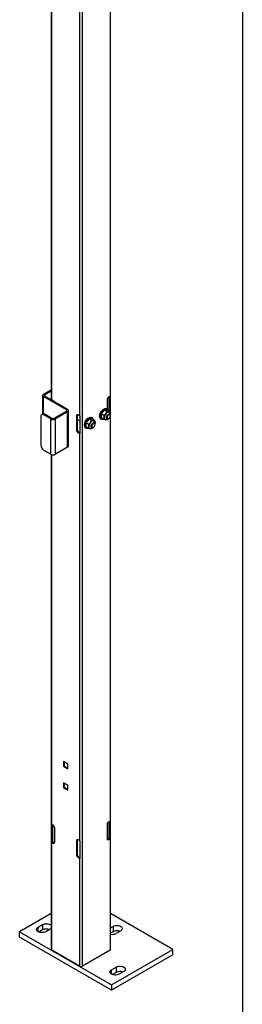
# Model space of a CAD drawing. Header units: inches. Extents: x 0.2 to 10.8, y 0.2 to 8.2.
# Tile 36 of 42: x 10.214 to 10.75, y 3.834 to 6.199. Entities that reach past the tile are written whole.
import ezdxf

# ---------------------------------------------------------------- set-up
doc = ezdxf.new("R2010")
doc.units = ezdxf.units.IN
doc.header["$MEASUREMENT"] = 0
doc.layers.add('TEXT', color=140, linetype='Continuous', lineweight=25)

msp = doc.modelspace()

# ---------------------------------------------------------------- linework, layer by layer
for p, q in [((10.28998, 6.38536), (10.28998, 5.28612)), ((10.43315, 3.96551), (10.43315, 6.38536)), ((10.3651, 3.92503), (10.3651, 6.34488)), ((10.43169, 6.27275), (10.43169, 5.2946)), ((10.29145, 5.2861), (10.29145, 6.26424)), ((10.35803, 6.2258), (10.35803, 5.24766)), ((10.27136, 5.299), (10.28998, 5.30975)), ((10.28998, 5.30634), (10.27431, 5.2973)), ((10.26938, 5.29623), (10.26938, 5.2512)), ((10.32661, 5.26158), (10.27136, 5.29347)), ((10.27136, 5.2521), (10.27136, 5.29347)), ((10.27431, 5.2973), (10.27431, 5.29517)), ((10.27431, 5.29517), (10.32955, 5.26328)), ((10.29091, 5.28559), (10.29091, 5.28646)), ((10.29469, 5.28422), (10.29145, 5.2861)), ((10.29266, 5.28457), (10.29266, 5.28539)), ((10.29316, 5.28511), (10.29316, 5.28429)), ((10.42462, 5.2861), (10.42462, 5.26402)), ((10.43169, 5.2946), (10.42845, 5.29273)), ((10.42998, 5.2578), (10.42998, 5.29362)), ((10.43047, 5.2939), (10.43047, 5.25752)), ((10.43223, 5.29497), (10.43223, 5.25334)), ((10.27021, 5.25168), (10.26726, 5.24998)), ((10.27247, 5.24946), (10.27541, 5.25116)), ((10.27541, 5.25116), (10.29199, 5.24159)), ((10.29714, 5.24159), (10.32661, 5.2586)), ((10.32955, 5.2569), (10.30009, 5.23989)), ((10.32661, 5.26158), (10.32661, 5.2586)), ((10.32955, 5.17184), (10.32955, 5.2569)), ((10.33184, 5.17503), (10.33184, 5.26009)), ((10.41799, 5.26113), (10.41062, 5.25197)), ((10.41707, 5.24824), (10.41062, 5.25197)), ((10.41062, 5.25197), (10.41062, 5.24215)), ((10.41799, 5.26113), (10.42444, 5.25741)), ((10.42535, 5.26047), (10.41799, 5.26113)), ((10.42515, 5.26371), (10.42397, 5.26439)), ((10.4318, 5.25675), (10.42535, 5.26047)), ((10.43102, 5.25143), (10.42841, 5.25294)), ((10.43246, 5.25146), (10.43218, 5.24952)), ((10.2651, 5.24521), (10.2651, 5.17716)), ((10.28904, 5.23989), (10.27247, 5.24946)), ((10.28904, 5.15484), (10.28904, 5.23989)), ((10.30009, 5.15484), (10.30009, 5.23989)), ((10.35267, 5.2483), (10.35096, 5.24732)), ((10.35096, 5.24732), (10.35096, 5.21363)), ((10.35267, 5.2483), (10.35267, 5.21462)), ((10.35267, 5.23885), (10.35867, 5.23539)), ((10.35803, 5.24766), (10.35479, 5.24953)), ((10.35867, 5.24735), (10.35867, 5.20482)), ((10.38116, 5.23987), (10.3738, 5.23071)), ((10.38025, 5.22698), (10.3738, 5.23071)), ((10.3738, 5.23071), (10.3738, 5.22089)), ((10.38116, 5.23987), (10.38761, 5.23615)), ((10.38853, 5.23921), (10.38116, 5.23987)), ((10.38832, 5.24245), (10.38714, 5.24313)), ((10.39498, 5.23549), (10.38853, 5.23921)), ((10.39419, 5.23017), (10.39158, 5.23168)), ((10.39563, 5.2302), (10.39535, 5.22826)), ((10.40965, 5.23959), (10.41083, 5.23891)), ((10.41707, 5.23842), (10.41062, 5.24215)), ((10.42179, 5.24147), (10.4244, 5.23996)), ((10.42668, 5.23994), (10.42444, 5.23776)), ((10.42771, 5.24029), (10.4286, 5.2408)), ((10.43169, 5.24443), (10.43169, 4.27393)), ((10.43239, 5.24738), (10.43239, 5.2484)), ((10.35096, 5.21363), (10.35267, 5.21462)), ((10.3565, 5.20799), (10.35479, 5.207)), ((10.35479, 5.207), (10.35803, 5.20513)), ((10.3565, 5.20799), (10.35867, 5.20673)), ((10.35803, 5.20513), (10.35803, 4.22698)), ((10.37282, 5.21832), (10.374, 5.21764)), ((10.38025, 5.21716), (10.3738, 5.22089)), ((10.38496, 5.22021), (10.38757, 5.2187)), ((10.38986, 5.21868), (10.38761, 5.2165)), ((10.39088, 5.21903), (10.39177, 5.21954)), ((10.39556, 5.22612), (10.39556, 5.22714)), ((10.28904, 5.15484), (10.27247, 5.1644)), ((10.32955, 5.17184), (10.30009, 5.15484)), ((10.28998, 5.15437), (10.28998, 3.96551)), ((10.29145, 4.26542), (10.29145, 5.15389)), ((10.3298, 4.41073), (10.31968, 4.41658)), ((10.31968, 4.41658), (10.31968, 4.40488)), ((10.31968, 4.40488), (10.32138, 4.40587)), ((10.31968, 4.40488), (10.3298, 4.39904)), ((10.32138, 4.41559), (10.32138, 4.40587)), ((10.32138, 4.40587), (10.3298, 4.40101)), ((10.3298, 4.39904), (10.3298, 4.41073)), ((10.3298, 4.3597), (10.31968, 4.36554)), ((10.31968, 4.36554), (10.31968, 4.35385)), ((10.31968, 4.35385), (10.32138, 4.35484)), ((10.31968, 4.35385), (10.3298, 4.348)), ((10.32138, 4.36456), (10.32138, 4.35484)), ((10.32138, 4.35484), (10.3298, 4.34998)), ((10.3298, 4.348), (10.3298, 4.3597)), ((10.29091, 4.22326), (10.29091, 4.26579)), ((10.29469, 4.26355), (10.29145, 4.26542)), ((10.29266, 4.22427), (10.29266, 4.26472)), ((10.29316, 4.26443), (10.29316, 4.22388)), ((10.42462, 4.26542), (10.42462, 4.23174)), ((10.43169, 4.27393), (10.42845, 4.27205)), ((10.42998, 4.23238), (10.42998, 4.27294)), ((10.43047, 4.27322), (10.43047, 4.23278)), ((10.43223, 4.27429), (10.43223, 4.23177)), ((10.29852, 4.22323), (10.29852, 4.25691)), ((10.29091, 4.22326), (10.29266, 4.22427)), ((10.29145, 3.96347), (10.29145, 4.22289)), ((10.29145, 4.22289), (10.29469, 4.22102)), ((10.29316, 4.22388), (10.2964, 4.22201)), ((10.29469, 4.22102), (10.2964, 4.22201)), ((10.35267, 4.22763), (10.35096, 4.22664)), ((10.35096, 4.22664), (10.35096, 4.19296)), ((10.35267, 4.22763), (10.35267, 4.19394)), ((10.35803, 4.22698), (10.35479, 4.22885)), ((10.35867, 4.22667), (10.35867, 4.18414)), ((10.42674, 4.23051), (10.42998, 4.23238)), ((10.42845, 4.22953), (10.42674, 4.23051)), ((10.42845, 4.22953), (10.43169, 4.2314)), ((10.43223, 4.23177), (10.43047, 4.23278)), ((10.43169, 4.2314), (10.43169, 3.96347)), ((10.35096, 4.19296), (10.35267, 4.19394)), ((10.3565, 4.18731), (10.35479, 4.18632)), ((10.3565, 4.18731), (10.35867, 4.18606)), ((10.35479, 4.18632), (10.35803, 4.18445)), ((10.35803, 4.18445), (10.35803, 3.92503)), ((10.28998, 4.05175), (10.21425, 4.00803)), ((10.58254, 3.96551), (10.43315, 4.05175)), ((10.25845, 4.01866), (10.2695, 4.02504)), ((10.2695, 4.02504), (10.2695, 4.01228)), ((10.21425, 3.99527), (10.21425, 4.00803)), ((10.21425, 4.00803), (10.43522, 3.88047)), ((10.25845, 4.00803), (10.25845, 4.01866)), ((10.2695, 4.01228), (10.26048, 4.00708)), ((10.28791, 4.01441), (10.27686, 4.00803)), ((10.43315, 4.01747), (10.43891, 4.02079)), ((10.43891, 4.00803), (10.43315, 4.00471)), ((10.43891, 4.02079), (10.43891, 4.00803)), ((10.45732, 4.01016), (10.44627, 4.00378)), ((10.43522, 3.86771), (10.21425, 3.99527)), ((10.35803, 3.92503), (10.29145, 3.96347)), ((10.43169, 3.96347), (10.3651, 3.92503)), ((10.43522, 3.88047), (10.58254, 3.96551)), ((10.58254, 3.95275), (10.43522, 3.86771)), ((10.58254, 3.95275), (10.58254, 3.96551)), ((10.43522, 3.91661), (10.44627, 3.92299)), ((10.43522, 3.90598), (10.43522, 3.91661)), ((10.44627, 3.91023), (10.43725, 3.90502)), ((10.44627, 3.92299), (10.44627, 3.91023)), ((10.46469, 3.91236), (10.45364, 3.90598)), ((10.43522, 3.88047), (10.43522, 3.86771))]:
    msp.add_line(p, q)
at = {"flags": 128}
for points in [[(10.40668, 5.24614), (10.40689, 5.24862), (10.4075, 5.25123), (10.4085, 5.25387), (10.40983, 5.25644), (10.41145, 5.25882), (10.41329, 5.26093), (10.41528, 5.26266), (10.41732, 5.26397), (10.41935, 5.26478), (10.42127, 5.26506), (10.42301, 5.26482), (10.42397, 5.26439)], [(10.40786, 5.24546), (10.40807, 5.24794), (10.40868, 5.25055), (10.40968, 5.25319), (10.41101, 5.25576), (10.41263, 5.25814), (10.41447, 5.26025), (10.41646, 5.26198), (10.4185, 5.26329), (10.42053, 5.2641), (10.42245, 5.26438), (10.42419, 5.26414), (10.42567, 5.26336), (10.42684, 5.2621), (10.42765, 5.26039), (10.42799, 5.25895)], [(10.42771, 5.2511), (10.42909, 5.25166), (10.43035, 5.25168), (10.43137, 5.25118), (10.43207, 5.25019), (10.43238, 5.24879), (10.43239, 5.2484)], [(10.43246, 5.25146), (10.4324, 5.25031), (10.43228, 5.24949)], [(10.36985, 5.22488), (10.37006, 5.22736), (10.37068, 5.22997), (10.37167, 5.23261), (10.373, 5.23518), (10.37462, 5.23756), (10.37646, 5.23967), (10.37845, 5.2414), (10.3805, 5.24271), (10.38252, 5.24352), (10.38444, 5.2438), (10.38618, 5.24356), (10.38714, 5.24313)], [(10.37103, 5.2242), (10.37124, 5.22668), (10.37185, 5.22929), (10.37285, 5.23193), (10.37418, 5.2345), (10.3758, 5.23688), (10.37764, 5.23899), (10.37963, 5.24072), (10.38167, 5.24203), (10.3837, 5.24284), (10.38562, 5.24312), (10.38736, 5.24288), (10.38885, 5.2421), (10.39002, 5.24084), (10.39082, 5.23913), (10.39116, 5.23769)], [(10.39088, 5.21903), (10.39019, 5.21869), (10.38885, 5.21839), (10.3877, 5.21864), (10.38683, 5.21939), (10.38632, 5.2206), (10.38622, 5.22215), (10.38653, 5.2239), (10.38722, 5.22569), (10.38825, 5.22738), (10.3895, 5.2288), (10.39088, 5.22984), (10.39088, 5.22984)], [(10.39177, 5.22831), (10.39053, 5.22736), (10.38944, 5.22604), (10.38859, 5.22449), (10.38809, 5.22288), (10.38798, 5.22138), (10.38829, 5.22016), (10.38897, 5.21934), (10.38996, 5.21903), (10.39114, 5.21924), (10.39239, 5.21996), (10.39357, 5.22111), (10.39456, 5.22257), (10.39524, 5.22417), (10.39555, 5.22575), (10.39545, 5.22713), (10.39495, 5.22816), (10.3941, 5.22873), (10.393, 5.22878), (10.39177, 5.22831)], [(10.39088, 5.22984), (10.39226, 5.2304), (10.39352, 5.23042), (10.39454, 5.22992), (10.39524, 5.22893), (10.39555, 5.22753), (10.39556, 5.22714)], [(10.39563, 5.2302), (10.39557, 5.22905), (10.39546, 5.22823)], [(10.41637, 5.23883), (10.41447, 5.23831), (10.41263, 5.23829), (10.41101, 5.2388), (10.40968, 5.23983), (10.40868, 5.24132), (10.40807, 5.24323), (10.40786, 5.24546)], [(10.42771, 5.24029), (10.42701, 5.23995), (10.42568, 5.23966), (10.42453, 5.2399), (10.42366, 5.24065), (10.42315, 5.24186), (10.42304, 5.24341), (10.42336, 5.24516), (10.42405, 5.24695), (10.42508, 5.24864), (10.42633, 5.25006), (10.42771, 5.2511), (10.42771, 5.2511)], [(10.4286, 5.24957), (10.42736, 5.24862), (10.42626, 5.2473), (10.42542, 5.24575), (10.42492, 5.24414), (10.42481, 5.24264), (10.42512, 5.24142), (10.4258, 5.2406), (10.42679, 5.24029), (10.42797, 5.2405), (10.42922, 5.24122), (10.4304, 5.24237), (10.43139, 5.24383), (10.43207, 5.24543), (10.43238, 5.24701), (10.43228, 5.24839), (10.43177, 5.24942), (10.43093, 5.24999), (10.42983, 5.25004), (10.4286, 5.24957)], [(10.37954, 5.21757), (10.37764, 5.21705), (10.3758, 5.21703), (10.37418, 5.21754), (10.37285, 5.21857), (10.37185, 5.22006), (10.37124, 5.22197), (10.37103, 5.2242)], [(10.2695, 4.02504), (10.27178, 4.02609), (10.2744, 4.02682), (10.27725, 4.0272), (10.28016, 4.0272), (10.283, 4.02682), (10.28563, 4.02609), (10.28791, 4.02504), (10.28973, 4.02372), (10.28998, 4.02348)], [(10.43891, 4.02079), (10.44119, 4.02184), (10.44381, 4.02257), (10.44666, 4.02294), (10.44957, 4.02294), (10.45242, 4.02257), (10.45504, 4.02184), (10.45732, 4.02079), (10.45914, 4.01947), (10.46041, 4.01796), (10.46105, 4.01632), (10.46105, 4.01463), (10.46041, 4.01299), (10.45914, 4.01147), (10.45732, 4.01016)], [(10.27686, 4.00803), (10.27458, 4.00698), (10.27196, 4.00625), (10.26911, 4.00588), (10.2662, 4.00588), (10.26335, 4.00625), (10.26073, 4.00698), (10.25845, 4.00803), (10.25663, 4.00935), (10.25537, 4.01086), (10.25472, 4.01251), (10.25472, 4.01419), (10.25537, 4.01583), (10.25663, 4.01735), (10.25845, 4.01866)], [(10.28998, 4.01597), (10.28973, 4.01573), (10.28791, 4.01441)], [(10.45364, 3.90598), (10.45136, 3.90493), (10.44873, 3.9042), (10.44589, 3.90383), (10.44297, 3.90383), (10.44013, 3.9042), (10.4375, 3.90493), (10.43522, 3.90598), (10.43341, 3.9073), (10.43214, 3.90881), (10.43149, 3.91045), (10.43149, 3.91214), (10.43214, 3.91378), (10.43341, 3.9153), (10.43522, 3.91661)], [(10.44627, 3.92299), (10.44855, 3.92404), (10.45118, 3.92477), (10.45402, 3.92514), (10.45694, 3.92514), (10.45978, 3.92477), (10.46241, 3.92404), (10.46469, 3.92299), (10.46651, 3.92167), (10.46777, 3.92016), (10.46842, 3.91852), (10.46842, 3.91683), (10.46777, 3.91519), (10.46651, 3.91368), (10.46469, 3.91236)]]:
    msp.add_lwpolyline(points, dxfattribs=at)
for centre, radius, start, end in [((10.27241, 5.29623), 0.00296, 110.78342, 249.21658), ((10.27471, 5.29623), 0.00114, 110.78342, 249.21658), ((10.2935, 5.28968), 0.00413, 231.13055, 240.19892), ((10.29073, 5.27782), 0.00753, 34.86623, 58.29636), ((10.43293, 5.28572), 0.00832, 122.60548, 177.39452), ((10.42963, 5.29819), 0.00413, 299.80108, 308.86945), ((10.27236, 5.2469), 0.00524, 54.38242, 114.30712), ((10.32604, 5.26009), 0.00159, 290.78342, 69.21658), ((10.32834, 5.26009), 0.00341, 290.78342, 69.21658), ((10.4337, 5.24222), 0.01599, 140.22793, 177.36071), ((10.42935, 5.24721), 0.00951, 93.42954, 146.56509), ((10.42794, 5.25219), 0.00458, 350.74812, 79.45322), ((10.26959, 5.24593), 0.00455, 50.79671, 189.21404), ((10.29456, 5.25055), 0.01201, 242.60967, 297.39033), ((10.29456, 5.24657), 0.0056, 242.60967, 297.39033), ((10.3533, 5.24769), 0.00237, 50.79671, 189.21404), ((10.35604, 5.24844), 0.00337, 151.50744, 182.33558), ((10.36068, 5.25226), 0.00531, 240.15548, 247.82929), ((10.39687, 5.22096), 0.01599, 140.22793, 177.36071), ((10.39252, 5.22595), 0.00951, 93.42954, 146.56509), ((10.39111, 5.23093), 0.00458, 350.74812, 79.45322), ((10.41381, 5.24542), 0.00717, 174.20154, 234.48628), ((10.42225, 5.24222), 0.00458, 170.74812, 259.45322), ((10.42138, 5.24546), 0.00775, 270.25435, 313.47335), ((10.35928, 5.21401), 0.00832, 182.60548, 237.39452), ((10.36099, 5.215), 0.00832, 182.60548, 237.39452), ((10.36068, 5.20973), 0.00531, 240.15548, 247.82929), ((10.37698, 5.22416), 0.00717, 174.20154, 234.48628), ((10.38542, 5.22096), 0.00458, 170.74812, 259.45322), ((10.38455, 5.2242), 0.00775, 270.25435, 313.47335), ((10.28109, 5.17789), 0.01601, 182.60548, 237.39452), ((10.32793, 5.17542), 0.00393, 294.37466, 354.3052), ((10.29456, 5.1655), 0.01201, 242.60967, 297.39033), ((10.2935, 4.26901), 0.00413, 231.13055, 240.19892), ((10.2902, 4.25654), 0.00832, 2.60548, 57.39452), ((10.43293, 4.26504), 0.00832, 122.60548, 177.39452), ((10.42963, 4.27751), 0.00413, 299.80108, 308.86945), ((10.2935, 4.22648), 0.00413, 231.13055, 240.19892), ((10.29407, 4.22551), 0.00187, 221.37841, 240.84018), ((10.29618, 4.22285), 0.00237, 230.79671, 9.21404), ((10.2982, 4.22486), 0.00337, 237.66754, 268.48909), ((10.3533, 4.22702), 0.00237, 50.79671, 189.21404), ((10.35604, 4.22776), 0.00337, 151.50744, 182.33558), ((10.36068, 4.23159), 0.00531, 240.15548, 247.82929), ((10.42695, 4.23136), 0.00237, 170.78596, 309.20329), ((10.42494, 4.23336), 0.00337, 271.51091, 302.33246), ((10.42907, 4.23402), 0.00187, 299.15982, 318.62159), ((10.42963, 4.23499), 0.00413, 299.80108, 308.86945), ((10.35928, 4.19334), 0.00832, 182.60548, 237.39452), ((10.36099, 4.19432), 0.00832, 182.60548, 237.39452), ((10.36068, 4.18906), 0.00531, 240.15548, 247.82929), ((10.27876, 3.99434), 0.02019, 69.36138, 117.32043), ((10.43705, 4.02173), 0.02019, 258.88529, 297.20383), ((10.44818, 3.99009), 0.02019, 69.36138, 117.32043), ((10.29248, 3.96576), 0.00251, 185.6948, 245.62534), ((10.43065, 3.96576), 0.00251, 294.37466, 354.3052), ((10.36157, 3.93185), 0.00769, 242.60967, 297.39033), ((10.45554, 3.89229), 0.02019, 69.36138, 117.32043)]:
    msp.add_arc(centre, radius, start, end)
for points in [[(10.41707, 5.24824), (10.41868, 5.24951), (10.42016, 5.25088), (10.42141, 5.25245)], [(10.42141, 5.25245), (10.42267, 5.25401), (10.42364, 5.25568), (10.42444, 5.25741)], [(10.42444, 5.25741), (10.42604, 5.25707), (10.42752, 5.25681), (10.42878, 5.2567)], [(10.42878, 5.2567), (10.43004, 5.25659), (10.431, 5.25662), (10.4318, 5.25675)], [(10.4318, 5.25675), (10.43221, 5.25491), (10.43246, 5.25313), (10.43246, 5.25146)], [(10.38025, 5.22698), (10.38185, 5.22825), (10.38333, 5.22962), (10.38459, 5.23119)], [(10.38459, 5.23119), (10.38584, 5.23275), (10.38681, 5.23442), (10.38761, 5.23615)], [(10.38761, 5.23615), (10.38922, 5.23581), (10.39069, 5.23555), (10.39195, 5.23544)], [(10.39195, 5.23544), (10.39321, 5.23533), (10.39417, 5.23536), (10.39498, 5.23549)], [(10.39498, 5.23549), (10.39538, 5.23365), (10.39563, 5.23187), (10.39563, 5.2302)], [(10.41773, 5.24295), (10.41773, 5.24463), (10.41747, 5.24641), (10.41707, 5.24824)], [(10.41707, 5.23842), (10.41747, 5.2398), (10.41773, 5.24128), (10.41773, 5.24295)], [(10.42141, 5.23771), (10.42016, 5.23783), (10.41868, 5.23808), (10.41707, 5.23842)], [(10.42444, 5.23776), (10.42364, 5.23764), (10.42267, 5.2376), (10.42141, 5.23771)], [(10.3809, 5.22169), (10.3809, 5.22337), (10.38065, 5.22515), (10.38025, 5.22698)], [(10.38025, 5.21716), (10.38065, 5.21854), (10.3809, 5.22002), (10.3809, 5.22169)], [(10.38459, 5.21645), (10.38333, 5.21657), (10.38185, 5.21682), (10.38025, 5.21716)], [(10.38761, 5.2165), (10.38681, 5.21638), (10.38584, 5.21634), (10.38459, 5.21645)]]:
    msp.add_open_spline(points, degree=3)
at = {"layer": 'TEXT'}
msp.add_line((10.75, 8.25), (10.75, 0.25), dxfattribs=at)

doc.saveas('drawing.dxf')
